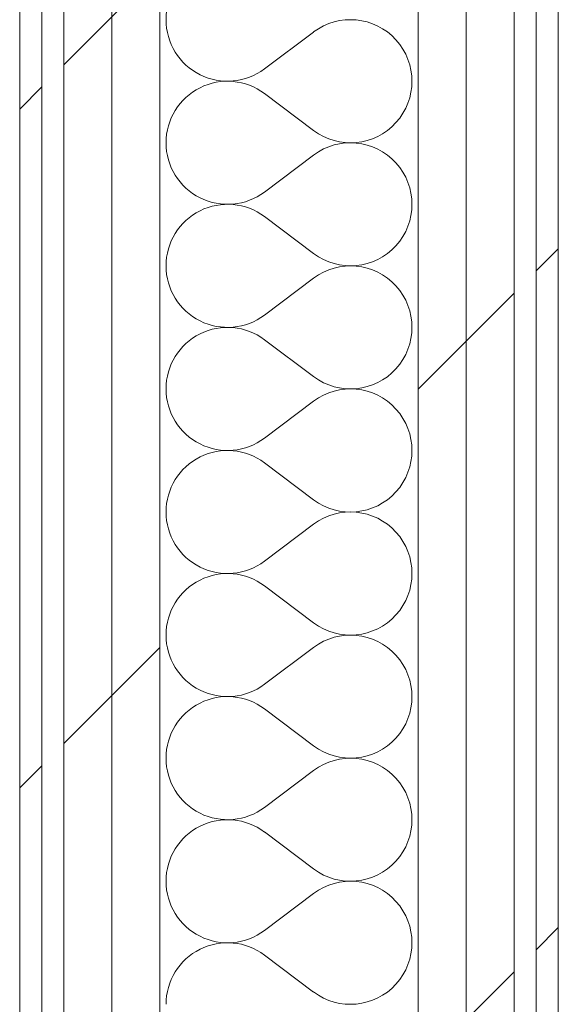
# Model space of a CAD drawing. Header units: millimetres. Extents: x -30280 to 19093, y -18706 to 4378.
# Tile 21 of 142: x -28051 to -27905, y -900 to -633. Entities that reach past the tile are written whole.
import ezdxf

# ---------------------------------------------------------------- set-up
doc = ezdxf.new("R2010")
doc.units = ezdxf.units.MM
doc.header["$MEASUREMENT"] = 0
doc.linetypes.add('Wipeout_Contour', pattern=[1000, 0, -1000])
doc.layers.add('Nuevo_08_E_Envans secs', color=7, linetype='Continuous')
doc.layers.add('Nuevo_08_E_Envans secs_Pluma_Nº__1', color=7, linetype='Continuous', lineweight=5)
for name, color, linetype, lineweight, true_color in [('Nuevo_08_E_Envans secs_Pluma_Nº__102', 7, 'Continuous', 5, 0xcccccc), ('Nuevo_08_E_Envans secs_Pluma_Nº__171', 171, 'Continuous', 13, 0xaaaaff), ('Nuevo_08_E_Envans secs_Pluma_Nº__177', 7, 'Continuous', 15, 0xf7e046)]:
    doc.layers.add(name, color=color, linetype=linetype, lineweight=lineweight, true_color=true_color)
pattern_1 = [(45, (0, 0), (-183.8478, 183.8478), [195, -65]), (45, (7e-14, 183.85), (-183.8478, 183.8478), [195, -65])]

# ---------------------------------------------------------------- blocks, each defined once
blk = doc.blocks.new('*X432')
at = {"layer": 'Nuevo_08_E_Envans secs_Pluma_Nº__102', "color": 254, "linetype": 'Continuous', "lineweight": 5, "true_color": 0xcccccc}
for p, q in [((-27971.18, -636.67), (-27984.51, -646.67)), ((-27971.18, -663.33), (-27984.51, -653.33)), ((-27971.18, -670), (-27984.51, -680)), ((-27971.18, -696.67), (-27984.51, -686.67)), ((-27971.18, -703.33), (-27984.51, -713.33)), ((-27971.18, -730), (-27984.51, -720)), ((-27971.18, -736.67), (-27984.51, -746.67)), ((-27971.18, -763.33), (-27984.51, -753.33)), ((-27971.18, -770), (-27984.51, -780)), ((-27971.18, -796.67), (-27984.51, -786.67)), ((-27971.18, -803.33), (-27984.51, -813.33)), ((-27971.18, -830), (-27984.51, -820)), ((-27971.18, -836.67), (-27984.51, -846.67)), ((-27971.18, -863.33), (-27984.51, -853.33)), ((-27971.18, -870), (-27984.51, -880)), ((-27971.18, -896.67), (-27984.51, -886.67))]:
    blk.add_line(p, q, dxfattribs=at)
for centre, start, end in [((-27994.51, -633.33), 53.1301, 180), ((-27994.51, -633.33), 180, 306.8699), ((-27961.18, -650), 233.1301, 126.8699), ((-27994.51, -666.67), 53.1301, 180), ((-27994.51, -666.67), 180, 306.8699), ((-27961.18, -683.33), 233.1301, 126.8699), ((-27994.51, -700), 53.1301, 180), ((-27994.51, -700), 180, 306.8699), ((-27961.18, -716.67), 233.1301, 126.8699), ((-27994.51, -733.33), 53.1301, 180), ((-27994.51, -733.33), 180, 306.8699), ((-27961.18, -750), 233.1301, 126.8699), ((-27994.51, -766.67), 53.1301, 180), ((-27994.51, -766.67), 180, 306.8699), ((-27961.18, -783.33), 233.1301, 126.8699), ((-27994.51, -800), 53.1301, 180), ((-27994.51, -800), 180, 306.8699), ((-27961.18, -816.67), 233.1301, 126.8699), ((-27994.51, -833.33), 53.1301, 180), ((-27994.51, -833.33), 180, 306.8699), ((-27961.18, -850), 233.1301, 126.8699), ((-27994.51, -866.67), 53.1301, 180), ((-27994.51, -866.67), 180, 306.8699), ((-27961.18, -883.33), 233.1301, 126.8699), ((-27994.51, -900), 53.1301, 180)]:
    blk.add_arc(centre, 16.67, start, end, dxfattribs=at)
blk = doc.blocks.new('Muro_117_1', base_point=(-27904.85, 1700.85))
at = {"layer": 'Nuevo_08_E_Envans secs', "color": 7, "lineweight": 20}
blk.add_blockref('*X432', (0, 0), dxfattribs=at)
at = {"color": 254, "linetype": 'Wipeout_Contour', "lineweight": 0, "ltscale": 112344.405734}
blk.add_wipeout([(-28050.85, 1694.85), (-28050.85, -1193.98), (-28044.85, -1191.3), (-28044.85, 1694.85)], dxfattribs=at).dxf.layer = 'Nuevo_08_E_Envans secs'
at = {"color": 254, "linetype": 'Wipeout_Contour', "lineweight": 0, "ltscale": 112225.659983}
blk.add_wipeout([(-28025.85, 1662.85), (-28025.85, -1182.85), (-28012.85, -1177.06), (-28012.85, 1662.85)], dxfattribs=at).dxf.layer = 'Nuevo_08_E_Envans secs'
at = {"color": 254, "linetype": 'Wipeout_Contour', "lineweight": 0, "ltscale": 111827.540082}
blk.add_wipeout([(-27929.85, 1566.85), (-27929.85, -1140.11), (-27916.85, -1134.32), (-27916.85, 1566.85)], dxfattribs=at).dxf.layer = 'Nuevo_08_E_Envans secs'
at = {"color": 254, "linetype": 'Wipeout_Contour', "lineweight": 0, "ltscale": 111763.605754}
blk.add_wipeout([(-27910.85, 1554.85), (-27910.85, -1128.98), (-27904.85, -1128.98), (-27904.85, 1554.85)], dxfattribs=at).dxf.layer = 'Nuevo_08_E_Envans secs'
at = {"layer": 'Nuevo_08_E_Envans secs_Pluma_Nº__171', "linetype": 'Continuous', "lineweight": 13, "true_color": 0xaaaaff}
h = blk.add_hatch(dxfattribs=at)
h.set_pattern_fill('Panellat_HPL_0001', color=161, style=0, pattern_type=2)
h.set_pattern_definition(pattern_1)
h.paths.add_polyline_path([(-28050.85, 1694.85), (-28050.85, -1193.98), (-28044.85, -1191.3), (-28044.85, 1694.85)])
h = blk.add_hatch(dxfattribs=at)
h.set_pattern_fill('Panellat_HPL_0001', color=161, style=0, pattern_type=2)
h.set_pattern_definition(pattern_1)
h.paths.add_polyline_path([(-27910.85, 1554.85), (-27910.85, -1128.98), (-27904.85, -1128.98), (-27904.85, 1554.85)])
at = {"layer": 'Nuevo_08_E_Envans secs_Pluma_Nº__177', "linetype": 'Continuous', "lineweight": 15, "true_color": 0xf7e046}
h = blk.add_hatch(dxfattribs=at)
h.set_pattern_fill('Panellat_HPL_0001', color=53, style=0, pattern_type=2)
h.set_pattern_definition(pattern_1)
h.paths.add_polyline_path([(-28025.85, 1662.85), (-28025.85, -1182.85), (-28012.85, -1177.06), (-28012.85, 1662.85)])
h = blk.add_hatch(dxfattribs=at)
h.set_pattern_fill('Panellat_HPL_0001', color=53, style=0, pattern_type=2)
h.set_pattern_definition(pattern_1)
h.paths.add_polyline_path([(-27929.85, 1566.85), (-27929.85, -1140.11), (-27916.85, -1134.32), (-27916.85, 1566.85)])
at = {"layer": 'Nuevo_08_E_Envans secs_Pluma_Nº__1', "color": 7, "linetype": 'Continuous', "lineweight": 5}
for p, q in [((-28044.85, -1191.3), (-28044.85, 1694.85)), ((-28012.85, -1177.06), (-28012.85, 1662.85)), ((-27916.85, -1134.32), (-27916.85, 1566.85)), ((-27910.85, -1128.98), (-27910.85, 1560.85))]:
    blk.add_line(p, q, dxfattribs=at)
at = {"layer": 'Nuevo_08_E_Envans secs_Pluma_Nº__1', "color": 7, "linetype": 'Continuous', "lineweight": 5, "flags": 128}
for points in [[(-28050.85, 1700.85), (-28050.85, -1193.98)], [(-27904.85, -1128.98), (-27904.85, 1554.85)]]:
    blk.add_lwpolyline(points, dxfattribs=at)
at = {"color": 254, "linetype": 'Wipeout_Contour', "lineweight": 0, "ltscale": 112279.624925}
blk.add_wipeout([(-28038.85, 1675.85), (-28038.85, -1188.63), (-28025.85, -1182.85), (-28025.85, 1675.85)], dxfattribs=at).dxf.layer = 'Nuevo_08_E_Envans secs'
at = {"color": 254, "linetype": 'Wipeout_Contour', "lineweight": 0, "ltscale": 111881.411746}
blk.add_wipeout([(-27942.85, 1579.85), (-27942.85, -1145.89), (-27929.85, -1140.11), (-27929.85, 1579.85)], dxfattribs=at).dxf.layer = 'Nuevo_08_E_Envans secs'
at = {"layer": 'Nuevo_08_E_Envans secs_Pluma_Nº__177', "linetype": 'Continuous', "lineweight": 15, "true_color": 0xf7e046}
h = blk.add_hatch(dxfattribs=at)
h.set_pattern_fill('Panellat_HPL_0001', color=53, style=0, pattern_type=2)
h.set_pattern_definition(pattern_1)
h.paths.add_polyline_path([(-28038.85, 1675.85), (-28038.85, -1188.63), (-28025.85, -1182.85), (-28025.85, 1675.85)])
h = blk.add_hatch(dxfattribs=at)
h.set_pattern_fill('Panellat_HPL_0001', color=53, style=0, pattern_type=2)
h.set_pattern_definition(pattern_1)
h.paths.add_polyline_path([(-27942.85, 1579.85), (-27942.85, -1145.89), (-27929.85, -1140.11), (-27929.85, 1579.85)])
at = {"layer": 'Nuevo_08_E_Envans secs_Pluma_Nº__1', "color": 7, "linetype": 'Continuous', "lineweight": 5}
for p, q in [((-28038.85, -1188.63), (-28038.85, 1688.85)), ((-28025.85, -1182.85), (-28025.85, 1675.85)), ((-27942.85, -1145.89), (-27942.85, 1592.85)), ((-27929.85, -1140.11), (-27929.85, 1579.85))]:
    blk.add_line(p, q, dxfattribs=at)

msp = doc.modelspace()

# ---------------------------------------------------------------- block references
at = {"layer": 'Nuevo_08_E_Envans secs', "color": 7, "lineweight": 20}
msp.add_blockref('Muro_117_1', (-27904.85, 1700.85), dxfattribs=at)

doc.saveas('drawing.dxf')
